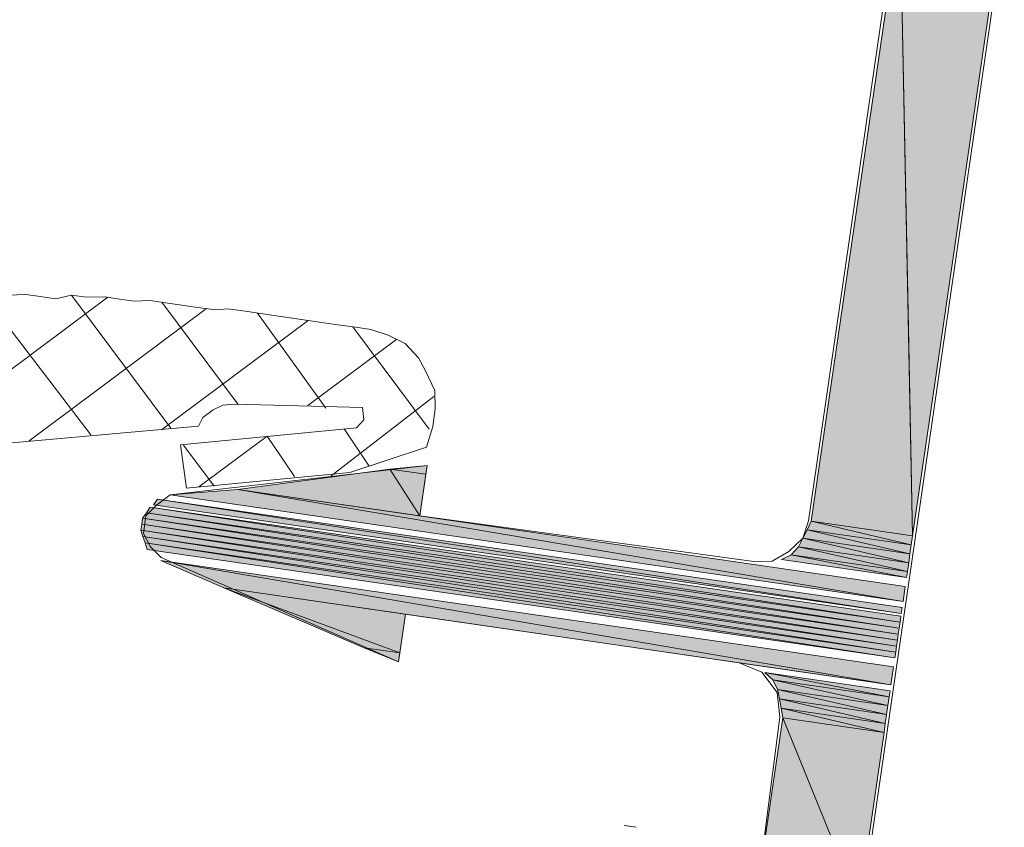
# Model space of a CAD drawing. Header units: millimetres. Extents: x 4446500 to 4448127, y 8380488 to 8381436.
# Tile 26 of 30: x 4448049 to 4448067, y 8381029 to 8381044. Entities that reach past the tile are written whole.
import ezdxf

# ---------------------------------------------------------------- set-up
doc = ezdxf.new("R2010")
doc.units = ezdxf.units.MM
doc.layers.add('Импорт в семействах', color=7, linetype='Continuous', lineweight=18)
doc.layers.add('Элементы узлов', color=7, linetype='Continuous', lineweight=18)

# ---------------------------------------------------------------- blocks, each defined once
blk = doc.blocks.new('Витражная стойка в сборе - Окно для витража_dwg-21250016-Разрез 2-2')
at = {"layer": 'Импорт в семействах'}
for points in [[(4448065.635, 8381034.141), (4448063.787, 8381034.41), (4448065.407, 8381045.555), (4448065.565, 8381037.63)], [(4448065.635, 8381034.141), (4448065.407, 8381045.555), (4448067.255, 8381045.286), (4448066.142, 8381037.63)], [(4448056.75, 8381035.266), (4448056.098, 8381035.361), (4448056.774, 8381035.429)], [(4448056.64, 8381034.505), (4448053.323, 8381034.987), (4448056.098, 8381035.361)], [(4448056.64, 8381034.505), (4448056.098, 8381035.361), (4448056.75, 8381035.266)], [(4448065.461, 8381032.945), (4448052.088, 8381034.889), (4448053.323, 8381034.987)], [(4448065.461, 8381032.945), (4448053.323, 8381034.987), (4448065.501, 8381033.217)], [(4448065.43, 8381032.727), (4448051.784, 8381034.711), (4448051.855, 8381034.811)], [(4448065.43, 8381032.727), (4448051.855, 8381034.811), (4448065.446, 8381032.836)], [(4448065.39, 8381032.456), (4448051.582, 8381034.463), (4448051.652, 8381034.563)], [(4448065.406, 8381032.564), (4448051.652, 8381034.563), (4448051.722, 8381034.664)], [(4448065.39, 8381032.456), (4448051.652, 8381034.563), (4448065.406, 8381032.564)], [(4448065.406, 8381032.564), (4448051.722, 8381034.664), (4448065.422, 8381032.673)], [(4448065.359, 8381032.239), (4448051.55, 8381034.246), (4448051.566, 8381034.354)], [(4448065.375, 8381032.347), (4448051.566, 8381034.354), (4448051.582, 8381034.463)], [(4448065.359, 8381032.239), (4448051.566, 8381034.354), (4448065.375, 8381032.347)], [(4448065.375, 8381032.347), (4448051.582, 8381034.463), (4448065.39, 8381032.456)], [(4448065.612, 8381033.978), (4448063.709, 8381034.254), (4448063.787, 8381034.41)], [(4448065.612, 8381033.978), (4448063.787, 8381034.41), (4448065.635, 8381034.141)], [(4448065.343, 8381032.129), (4448051.589, 8381034.128), (4448051.55, 8381034.246)], [(4448065.343, 8381032.129), (4448051.55, 8381034.246), (4448065.359, 8381032.239)], [(4448065.588, 8381033.815), (4448063.631, 8381034.099), (4448063.709, 8381034.254)], [(4448065.588, 8381033.815), (4448063.709, 8381034.254), (4448065.612, 8381033.978)], [(4448065.327, 8381032.021), (4448051.627, 8381034.012), (4448051.589, 8381034.128)], [(4448065.327, 8381032.021), (4448051.589, 8381034.128), (4448065.343, 8381032.129)], [(4448065.311, 8381031.912), (4448051.666, 8381033.895), (4448051.627, 8381034.012)], [(4448065.311, 8381031.912), (4448051.627, 8381034.012), (4448065.327, 8381032.021)], [(4448065.564, 8381033.652), (4448063.553, 8381033.944), (4448063.631, 8381034.099)], [(4448065.564, 8381033.652), (4448063.631, 8381034.099), (4448065.588, 8381033.815)], [(4448065.525, 8381033.38), (4448063.241, 8381033.712), (4448063.42, 8381033.797)], [(4448065.54, 8381033.489), (4448063.42, 8381033.797), (4448063.553, 8381033.944)], [(4448065.525, 8381033.38), (4448063.42, 8381033.797), (4448065.54, 8381033.489)], [(4448065.54, 8381033.489), (4448063.553, 8381033.944), (4448065.564, 8381033.652)], [(4448065.24, 8381031.423), (4448053.063, 8381033.193), (4448051.914, 8381033.693)], [(4448065.24, 8381031.423), (4448051.914, 8381033.693), (4448065.288, 8381031.749)], [(4448056.276, 8381032.004), (4448055.624, 8381032.099), (4448053.063, 8381033.193)], [(4448056.276, 8381032.004), (4448053.063, 8381033.193), (4448056.379, 8381032.711)], [(4448056.252, 8381031.841), (4448055.624, 8381032.099), (4448056.276, 8381032.004)], [(4448065.209, 8381031.205), (4448063.088, 8381031.513), (4448062.941, 8381031.646)], [(4448065.209, 8381031.205), (4448062.941, 8381031.646), (4448065.224, 8381031.314)], [(4448065.185, 8381031.042), (4448063.173, 8381031.335), (4448063.088, 8381031.513)], [(4448065.185, 8381031.042), (4448063.088, 8381031.513), (4448065.209, 8381031.205)], [(4448065.161, 8381030.88), (4448063.204, 8381031.164), (4448063.173, 8381031.335)], [(4448065.161, 8381030.88), (4448063.173, 8381031.335), (4448065.185, 8381031.042)], [(4448065.138, 8381030.716), (4448063.235, 8381030.993), (4448063.204, 8381031.164)], [(4448065.138, 8381030.716), (4448063.204, 8381031.164), (4448065.161, 8381030.88)], [(4448065.114, 8381030.553), (4448063.265, 8381030.822), (4448063.235, 8381030.993)], [(4448065.114, 8381030.553), (4448063.235, 8381030.993), (4448065.138, 8381030.716)], [(4448064.656, 8381027.4), (4448062.807, 8381027.668), (4448063.265, 8381030.822)], [(4448064.656, 8381027.4), (4448063.265, 8381030.822), (4448065.114, 8381030.553)]]:
    blk.add_hatch(color=256, dxfattribs=at).paths.add_polyline_path(points)
for p, q in [((4448063.787, 8381034.41), (4448065.407, 8381045.555)), ((4448065.407, 8381045.555), (4448065.565, 8381037.63)), ((4448065.635, 8381034.141), (4448065.407, 8381045.555)), ((4448067.255, 8381045.286), (4448066.142, 8381037.63)), ((4448065.565, 8381037.63), (4448065.635, 8381034.141)), ((4448066.142, 8381037.63), (4448065.635, 8381034.141)), ((4448056.098, 8381035.361), (4448056.774, 8381035.429)), ((4448056.774, 8381035.429), (4448056.75, 8381035.266)), ((4448053.323, 8381034.987), (4448056.098, 8381035.361)), ((4448056.75, 8381035.266), (4448056.098, 8381035.361)), ((4448056.098, 8381035.361), (4448056.64, 8381034.505)), ((4448056.64, 8381034.505), (4448056.098, 8381035.361)), ((4448056.098, 8381035.361), (4448056.75, 8381035.266)), ((4448056.75, 8381035.266), (4448056.64, 8381034.505)), ((4448052.088, 8381034.889), (4448053.323, 8381034.987)), ((4448065.461, 8381032.945), (4448052.088, 8381034.889)), ((4448056.64, 8381034.505), (4448053.323, 8381034.987)), ((4448053.323, 8381034.987), (4448065.461, 8381032.945)), ((4448065.461, 8381032.945), (4448053.323, 8381034.987)), ((4448053.323, 8381034.987), (4448065.501, 8381033.217)), ((4448051.784, 8381034.711), (4448051.855, 8381034.811)), ((4448065.43, 8381032.727), (4448051.784, 8381034.711)), ((4448051.855, 8381034.811), (4448065.43, 8381032.727)), ((4448065.43, 8381032.727), (4448051.855, 8381034.811)), ((4448051.855, 8381034.811), (4448065.446, 8381032.836)), ((4448051.582, 8381034.463), (4448051.652, 8381034.563)), ((4448051.652, 8381034.563), (4448051.722, 8381034.664)), ((4448065.406, 8381032.564), (4448051.652, 8381034.563)), ((4448051.652, 8381034.563), (4448065.39, 8381032.456)), ((4448065.39, 8381032.456), (4448051.652, 8381034.563)), ((4448051.652, 8381034.563), (4448065.406, 8381032.564)), ((4448051.722, 8381034.664), (4448065.406, 8381032.564)), ((4448065.406, 8381032.564), (4448051.722, 8381034.664)), ((4448051.722, 8381034.664), (4448065.422, 8381032.673)), ((4448051.55, 8381034.246), (4448051.566, 8381034.354)), ((4448051.566, 8381034.354), (4448051.582, 8381034.463)), ((4448065.375, 8381032.347), (4448051.566, 8381034.354)), ((4448051.566, 8381034.354), (4448065.359, 8381032.239)), ((4448065.359, 8381032.239), (4448051.566, 8381034.354)), ((4448051.566, 8381034.354), (4448065.375, 8381032.347)), ((4448065.39, 8381032.456), (4448051.582, 8381034.463)), ((4448051.582, 8381034.463), (4448065.375, 8381032.347)), ((4448065.375, 8381032.347), (4448051.582, 8381034.463)), ((4448051.582, 8381034.463), (4448065.39, 8381032.456)), ((4448063.709, 8381034.254), (4448063.787, 8381034.41)), ((4448065.635, 8381034.141), (4448063.787, 8381034.41)), ((4448063.787, 8381034.41), (4448065.612, 8381033.978)), ((4448065.612, 8381033.978), (4448063.787, 8381034.41)), ((4448063.787, 8381034.41), (4448065.635, 8381034.141)), ((4448065.359, 8381032.239), (4448051.55, 8381034.246)), ((4448051.589, 8381034.128), (4448051.55, 8381034.246)), ((4448051.55, 8381034.246), (4448065.343, 8381032.129)), ((4448065.343, 8381032.129), (4448051.55, 8381034.246)), ((4448051.55, 8381034.246), (4448065.359, 8381032.239)), ((4448063.631, 8381034.099), (4448063.709, 8381034.254)), ((4448065.612, 8381033.978), (4448063.709, 8381034.254)), ((4448063.709, 8381034.254), (4448065.588, 8381033.815)), ((4448065.588, 8381033.815), (4448063.709, 8381034.254)), ((4448063.709, 8381034.254), (4448065.612, 8381033.978)), ((4448065.343, 8381032.129), (4448051.589, 8381034.128)), ((4448051.627, 8381034.012), (4448051.589, 8381034.128)), ((4448051.589, 8381034.128), (4448065.327, 8381032.021)), ((4448065.327, 8381032.021), (4448051.589, 8381034.128)), ((4448051.589, 8381034.128), (4448065.343, 8381032.129)), ((4448065.327, 8381032.021), (4448051.627, 8381034.012)), ((4448051.666, 8381033.895), (4448051.627, 8381034.012)), ((4448051.627, 8381034.012), (4448065.311, 8381031.912)), ((4448065.311, 8381031.912), (4448051.627, 8381034.012)), ((4448051.627, 8381034.012), (4448065.327, 8381032.021)), ((4448063.553, 8381033.944), (4448063.631, 8381034.099)), ((4448065.588, 8381033.815), (4448063.631, 8381034.099)), ((4448063.631, 8381034.099), (4448065.564, 8381033.652)), ((4448065.564, 8381033.652), (4448063.631, 8381034.099)), ((4448063.631, 8381034.099), (4448065.588, 8381033.815)), ((4448065.612, 8381033.978), (4448065.588, 8381033.815)), ((4448065.635, 8381034.141), (4448065.612, 8381033.978)), ((4448065.311, 8381031.912), (4448051.666, 8381033.895)), ((4448063.241, 8381033.712), (4448063.42, 8381033.797)), ((4448063.42, 8381033.797), (4448063.553, 8381033.944)), ((4448065.54, 8381033.489), (4448063.42, 8381033.797)), ((4448063.42, 8381033.797), (4448065.525, 8381033.38)), ((4448065.525, 8381033.38), (4448063.42, 8381033.797)), ((4448063.42, 8381033.797), (4448065.54, 8381033.489)), ((4448065.564, 8381033.652), (4448063.553, 8381033.944)), ((4448063.553, 8381033.944), (4448065.54, 8381033.489)), ((4448065.54, 8381033.489), (4448063.553, 8381033.944)), ((4448063.553, 8381033.944), (4448065.564, 8381033.652)), ((4448065.588, 8381033.815), (4448065.564, 8381033.652)), ((4448053.063, 8381033.193), (4448051.914, 8381033.693)), ((4448051.914, 8381033.693), (4448065.24, 8381031.423)), ((4448065.24, 8381031.423), (4448051.914, 8381033.693)), ((4448051.914, 8381033.693), (4448065.288, 8381031.749)), ((4448065.525, 8381033.38), (4448063.241, 8381033.712)), ((4448065.564, 8381033.652), (4448065.54, 8381033.489)), ((4448065.54, 8381033.489), (4448065.525, 8381033.38)), ((4448065.24, 8381031.423), (4448053.063, 8381033.193)), ((4448055.624, 8381032.099), (4448053.063, 8381033.193)), ((4448053.063, 8381033.193), (4448056.276, 8381032.004)), ((4448056.276, 8381032.004), (4448053.063, 8381033.193)), ((4448053.063, 8381033.193), (4448056.379, 8381032.711)), ((4448065.501, 8381033.217), (4448065.461, 8381032.945)), ((4448056.379, 8381032.711), (4448056.276, 8381032.004)), ((4448065.446, 8381032.836), (4448065.43, 8381032.727)), ((4448065.406, 8381032.564), (4448065.39, 8381032.456)), ((4448065.422, 8381032.673), (4448065.406, 8381032.564)), ((4448065.39, 8381032.456), (4448065.375, 8381032.347)), ((4448065.359, 8381032.239), (4448065.343, 8381032.129)), ((4448065.375, 8381032.347), (4448065.359, 8381032.239)), ((4448056.252, 8381031.841), (4448055.624, 8381032.099)), ((4448055.624, 8381032.099), (4448056.276, 8381032.004)), ((4448056.276, 8381032.004), (4448055.624, 8381032.099)), ((4448056.276, 8381032.004), (4448056.252, 8381031.841)), ((4448065.327, 8381032.021), (4448065.311, 8381031.912)), ((4448065.343, 8381032.129), (4448065.327, 8381032.021)), ((4448063.088, 8381031.513), (4448062.941, 8381031.646)), ((4448062.941, 8381031.646), (4448065.209, 8381031.205)), ((4448065.209, 8381031.205), (4448062.941, 8381031.646)), ((4448062.941, 8381031.646), (4448065.224, 8381031.314)), ((4448065.288, 8381031.749), (4448065.24, 8381031.423)), ((4448065.209, 8381031.205), (4448063.088, 8381031.513)), ((4448063.173, 8381031.335), (4448063.088, 8381031.513)), ((4448063.088, 8381031.513), (4448065.185, 8381031.042)), ((4448065.185, 8381031.042), (4448063.088, 8381031.513)), ((4448063.088, 8381031.513), (4448065.209, 8381031.205)), ((4448065.185, 8381031.042), (4448063.173, 8381031.335)), ((4448063.204, 8381031.164), (4448063.173, 8381031.335)), ((4448063.173, 8381031.335), (4448065.161, 8381030.88)), ((4448065.161, 8381030.88), (4448063.173, 8381031.335)), ((4448063.173, 8381031.335), (4448065.185, 8381031.042)), ((4448065.224, 8381031.314), (4448065.209, 8381031.205)), ((4448065.161, 8381030.88), (4448063.204, 8381031.164)), ((4448063.235, 8381030.993), (4448063.204, 8381031.164)), ((4448063.204, 8381031.164), (4448065.138, 8381030.716)), ((4448065.138, 8381030.716), (4448063.204, 8381031.164)), ((4448063.204, 8381031.164), (4448065.161, 8381030.88)), ((4448065.209, 8381031.205), (4448065.185, 8381031.042)), ((4448065.138, 8381030.716), (4448063.235, 8381030.993)), ((4448063.265, 8381030.822), (4448063.235, 8381030.993)), ((4448063.235, 8381030.993), (4448065.114, 8381030.553)), ((4448065.114, 8381030.553), (4448063.235, 8381030.993)), ((4448063.235, 8381030.993), (4448065.138, 8381030.716)), ((4448065.185, 8381031.042), (4448065.161, 8381030.88)), ((4448062.807, 8381027.668), (4448063.265, 8381030.822)), ((4448065.114, 8381030.553), (4448063.265, 8381030.822)), ((4448063.265, 8381030.822), (4448064.656, 8381027.4)), ((4448064.656, 8381027.4), (4448063.265, 8381030.822)), ((4448063.265, 8381030.822), (4448065.114, 8381030.553)), ((4448065.161, 8381030.88), (4448065.138, 8381030.716)), ((4448065.114, 8381030.553), (4448064.656, 8381027.4)), ((4448065.138, 8381030.716), (4448065.114, 8381030.553))]:
    blk.add_line(p, q, dxfattribs=at)
at = {"layer": 'Импорт в семействах', "color": 9, "true_color": 0xc0c0c0}
for p, q in [((4448047.149, 8381035.662), (4448050.947, 8381038.497)), ((4448050.638, 8381035.988), (4448048.678, 8381038.549)), ((4448052.099, 8381036.109), (4448050.286, 8381038.537)), ((4448049.511, 8381035.874), (4448052.749, 8381038.29)), ((4448053.327, 8381036.54), (4448051.933, 8381038.408)), ((4448054.927, 8381036.474), (4448053.681, 8381038.21)), ((4448051.928, 8381036.078), (4448054.605, 8381038.076)), ((4448056.814, 8381036.089), (4448055.42, 8381037.957)), ((4448054.601, 8381036.522), (4448056.22, 8381037.73)), ((4448055.025, 8381035.239), (4448056.901, 8381036.687)), ((4448055.717, 8381035.416), (4448055.261, 8381036.093)), ((4448052.888, 8381035.05), (4448052.331, 8381035.797))]:
    blk.add_line(p, q, dxfattribs=at)
at = {"layer": 'Импорт в семействах', "flags": 128}
for points in [[(4448043.605, 8381035.344), (4448052.604, 8381036.146), (4448052.682, 8381036.302), (4448052.869, 8381036.441), (4448053.047, 8381036.526), (4448053.273, 8381036.548), (4448055.596, 8381036.488), (4448055.618, 8381036.263), (4448055.486, 8381036.116), (4448052.277, 8381035.805), (4448052.383, 8381035.012), (4448055.367, 8381035.3), (4448056.767, 8381035.763), (4448056.877, 8381036.136), (4448056.924, 8381036.462), (4448056.917, 8381036.796), (4448056.747, 8381037.154), (4448056.616, 8381037.395), (4448056.375, 8381037.652), (4448056.065, 8381037.808), (4448055.747, 8381037.91), (4448055.475, 8381037.949), (4448055.149, 8381037.997), (4448054.931, 8381038.028), (4448054.605, 8381038.076), (4448054.279, 8381038.123), (4448054.061, 8381038.155), (4448053.735, 8381038.202), (4448053.463, 8381038.242), (4448053.137, 8381038.289), (4448052.912, 8381038.266), (4448052.586, 8381038.314), (4448052.259, 8381038.361), (4448052.042, 8381038.393), (4448051.716, 8381038.44), (4448051.436, 8381038.426), (4448051.164, 8381038.465), (4448050.892, 8381038.505), (4448050.558, 8381038.497), (4448050.286, 8381038.537), (4448049.999, 8381038.467), (4448049.673, 8381038.515), (4448049.455, 8381038.546), (4448049.121, 8381038.539)], [(4448062.807, 8381027.668), (4448063.211, 8381030.829), (4448063.166, 8381031.28), (4448062.887, 8381031.654), (4448062.468, 8381031.826), (4448056.379, 8381032.711), (4448056.252, 8381031.841), (4448051.922, 8381033.747), (4448051.728, 8381033.942), (4448051.597, 8381034.183), (4448051.644, 8381034.509), (4448051.839, 8381034.703), (4448052.088, 8381034.889), (4448056.774, 8381035.429), (4448056.64, 8381034.505), (4448062.736, 8381033.674), (4448063.07, 8381033.681), (4448063.374, 8381033.859), (4448063.631, 8381034.099), (4448063.733, 8381034.418), (4448065.352, 8381045.563)], [(4448067.309, 8381045.278), (4448064.71, 8381027.392)]]:
    blk.add_lwpolyline(points, dxfattribs=at)
at = {"layer": 'Импорт в семействах', "color": 9, "true_color": 0xc0c0c0, "flags": 128}
blk.add_lwpolyline([(4448052.609, 8381035.035), (4448053.854, 8381035.964), (4448054.357, 8381035.225)], dxfattribs=at)
at = {"layer": 'Импорт в семействах', "flags": 128}
for points in [[(4448062.468, 8381031.826), (4448065.24, 8381031.423), (4448062.631, 8381031.802), (4448062.468, 8381031.826), (4448065.24, 8381031.423)], [(4448060.425, 8381028.847), (4448060.534, 8381028.832), (4448060.425, 8381028.847), (4448060.588, 8381028.824), (4448060.371, 8381028.855), (4448060.425, 8381028.847), (4448060.588, 8381028.824)]]:
    blk.add_lwpolyline(points, close=True, dxfattribs=at)
blk = doc.blocks.new('Витражная стойка в сборе - Витражная стойка в сборе-21069598-Разрез 2-2')
blk.add_blockref('Витражная стойка в сборе - Окно для витража_dwg-21250016-Разрез 2-2', (0, 0))

msp = doc.modelspace()

# ---------------------------------------------------------------- block references
at = {"layer": 'Элементы узлов'}
msp.add_blockref('Витражная стойка в сборе - Витражная стойка в сборе-21069598-Разрез 2-2', (0, 0), dxfattribs=at)

doc.saveas('drawing.dxf')
